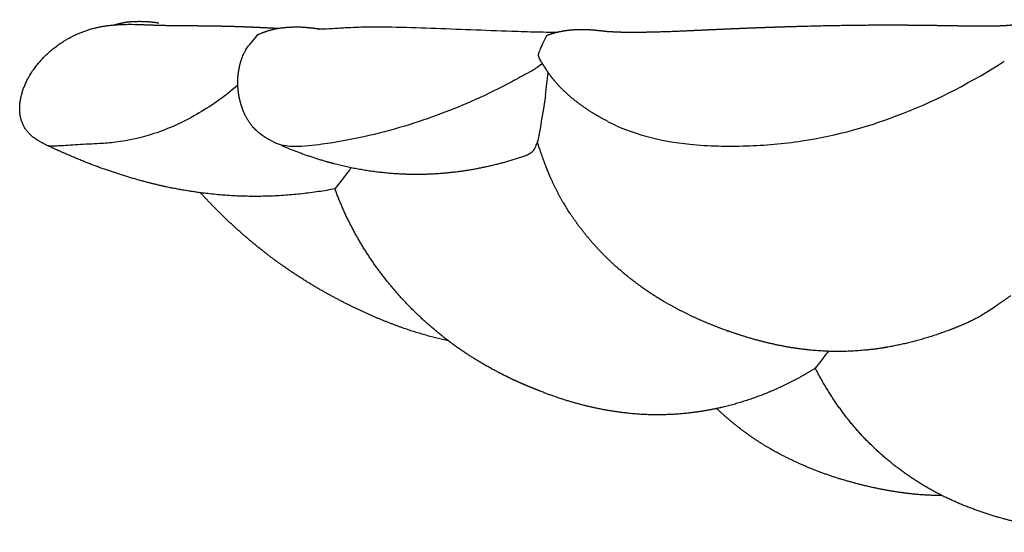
# Model space of a CAD drawing. Header units: millimetres. Extents: x 910 to 1129, y 0 to 285.
# Tile 5 of 15: x 910 to 940, y 270 to 285. Entities that reach past the tile are written whole.
import ezdxf

# ---------------------------------------------------------------- set-up
doc = ezdxf.new("R2010")
doc.units = ezdxf.units.MM
doc.header["$MEASUREMENT"] = 0
doc.layers.add('Crea2D$visibili$linee', color=7, linetype='Continuous', true_color=0x000000)

msp = doc.modelspace()

# ---------------------------------------------------------------- linework, layer by layer
at = {"layer": 'Crea2D$visibili$linee'}
for points, weights, degree, knots in [([(910.852, 281.301), (910.756, 281.351), (910.594, 281.435), (910.325, 281.633), (910.088, 281.972), (910.03, 282.501), (910.121, 282.857), (910.189, 283.034), (910.25, 283.192), (910.327, 283.344), (910.419, 283.486), (910.976, 284.319), (911.84, 284.827), (912.838, 284.91), (912.928, 284.919), (913.003, 284.925), (913.066, 284.928), (913.325, 284.94), (913.583, 284.939), (913.841, 284.923), (914.057, 284.915), (914.277, 284.908), (914.546, 284.903), (914.81, 284.899), (915.156, 284.898), (915.573, 284.893), (915.781, 284.891), (916.011, 284.888), (916.264, 284.882), (916.516, 284.876), (916.781, 284.867), (917.07, 284.855), (917.214, 284.849), (917.677, 284.827), (917.875, 284.817)], [1, 1, 1, 1, 1, 1, 1, 1, 0.996627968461, 0.996627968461, 1, 0.933872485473, 0.933872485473, 1, 1, 1, 1, 0.999004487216, 0.999004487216, 1, 1, 1, 1, 1, 1, 1, 1, 1, 1, 1, 1, 1, 1, 1, 1], 3, [0, 0, 0, 0, 0.324408, 0.544898, 0.999564, 1.529548, 2.096109, 2.096109, 2.096109, 2.60499, 2.60499, 2.60499, 5.507881, 5.507881, 5.507881, 6.141384, 6.141384, 6.141384, 6.917046, 6.917046, 6.917046, 12.589187, 12.589187, 12.589187, 18.179652, 18.179652, 18.179652, 20.943153, 20.943153, 20.943153, 23.684167, 23.684167, 23.684167, 26.138359, 26.138359, 26.138359, 26.138359]), ([(912.922, 284.921), (913.043, 284.958), (913.167, 284.986), (913.292, 285.006), (913.544, 285.032), (913.796, 285.032), (914.047, 285.006), (914.151, 284.995), (914.238, 284.982), (914.248, 284.98)], [1, 0.998326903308, 0.998326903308, 1, 0.996416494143, 0.996416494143, 1, 1, 1, 1], 3, [0, 0, 0, 0, 0.380125, 0.380125, 0.380125, 1.13662, 1.13662, 1.13662, 1.527199, 1.527199, 1.527199, 1.527199]), ([(917.24, 284.625), (917.482, 284.738), (917.74, 284.809), (918.006, 284.835), (918.091, 284.845), (918.267, 284.857), (918.525, 284.86), (918.806, 284.836), (918.996, 284.813), (919.106, 284.799)], [1, 0.990718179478, 0.990718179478, 1, 1, 1, 1, 1, 1, 1], 3, [36.479537, 36.479537, 36.479537, 36.479537, 37.277987, 37.277987, 37.277987, 37.53319, 37.80704, 38.050505, 38.380901, 38.380901, 38.380901, 38.380901]), ([(925.945, 284.605), (925.954, 284.608), (926.015, 284.63), (926.084, 284.653), (926.126, 284.666), (926.165, 284.677), (926.321, 284.718), (926.479, 284.747), (926.639, 284.765), (926.827, 284.783), (927.016, 284.787), (927.204, 284.777), (927.272, 284.774), (927.396, 284.764), (927.465, 284.756), (927.54, 284.748), (927.614, 284.74), (927.689, 284.73), (927.692, 284.73), (927.714, 284.727), (927.764, 284.724), (927.895, 284.715), (928.005, 284.71), (928.098, 284.706), (928.32, 284.699), (928.541, 284.697), (928.763, 284.7), (929.245, 284.708), (929.727, 284.723), (930.208, 284.746), (930.245, 284.748), (930.282, 284.75), (930.32, 284.751), (930.789, 284.772), (931.276, 284.795), (931.785, 284.816), (932.331, 284.838), (932.897, 284.858), (933.484, 284.875), (934.092, 284.893), (934.699, 284.905), (935.306, 284.912), (935.962, 284.919), (936.618, 284.919), (937.274, 284.91), (937.456, 284.908), (937.65, 284.906), (937.855, 284.902), (938.314, 284.894), (938.773, 284.889), (939.233, 284.888), (939.474, 284.886), (939.715, 284.896), (939.956, 284.917), (939.998, 284.921), (940.022, 284.925), (940.045, 284.929), (940.068, 284.933), (940.111, 284.943), (940.193, 284.963), (940.306, 284.991), (940.42, 285.014), (940.536, 285.032), (940.661, 285.049), (940.788, 285.061), (940.915, 285.067), (941.023, 285.072), (941.137, 285.076), (941.259, 285.075), (941.386, 285.074), (941.513, 285.069), (941.637, 285.062), (941.858, 285.046), (942.079, 285.026), (942.299, 285.002), (942.624, 284.973), (942.95, 284.956), (943.276, 284.953), (943.974, 284.945), (944.671, 284.949), (945.369, 284.965), (946.132, 284.978), (946.895, 284.981), (947.658, 284.973), (947.97, 284.97), (948.548, 284.957), (948.848, 284.951), (949.018, 284.948), (949.199, 284.948), (949.342, 284.952), (949.397, 284.953), (949.434, 284.955), (949.459, 284.956)], [1, 1, 1, 1, 1, 1, 0.998227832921, 0.998227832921, 1, 0.998081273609, 0.998081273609, 1, 1, 1, 1, 0.999961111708, 0.999961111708, 1, 1, 1, 1, 1, 1, 1, 0.99982160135, 0.99982160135, 1, 0.999916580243, 0.999916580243, 1, 1, 1, 1, 1, 1, 1, 1, 1, 1, 0.999976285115, 0.999976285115, 1, 0.999954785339, 0.999954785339, 1, 1, 1, 1, 0.999974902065, 0.999974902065, 1, 0.999256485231, 0.999256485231, 1, 1, 1, 1, 1, 1, 1, 0.999368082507, 0.999368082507, 1, 0.999245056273, 0.999245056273, 1, 1, 1, 1, 1, 1, 1, 0.999870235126, 0.999870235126, 1, 0.999496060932, 0.999496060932, 1, 0.999907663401, 0.999907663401, 1, 0.999936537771, 0.999936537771, 1, 1, 1, 1, 1, 1, 1, 1, 1, 1], 3, [0.00956, 0.00956, 0.00956, 0.00956, 0.133169, 0.133169, 0.280221, 0.280221, 0.280221, 0.762901, 0.762901, 0.762901, 1.328876, 1.328876, 1.328876, 1.597665, 1.597665, 1.597665, 1.822914, 1.822914, 1.822914, 2.219151, 2.219151, 2.219151, 2.981169, 2.981169, 2.981169, 3.645843, 3.645843, 3.645843, 5.092022, 5.092022, 5.092022, 5.316659, 5.316659, 5.316659, 8.151338, 8.151338, 8.151338, 11.202763, 11.202763, 11.202763, 13.025424, 13.025424, 13.025424, 14.992811, 14.992811, 14.992811, 15.858379, 15.858379, 15.858379, 17.236535, 17.236535, 17.236535, 17.960395, 17.960395, 17.960395, 18.356583, 18.356583, 18.356583, 18.724813, 18.724813, 18.724813, 19.074219, 19.074219, 19.074219, 19.454905, 19.454905, 19.454905, 19.864125, 19.864125, 19.864125, 20.293637, 20.293637, 20.293637, 20.958055, 20.958055, 20.958055, 21.936197, 21.936197, 21.936197, 24.029654, 24.029654, 24.029654, 26.318766, 26.318766, 26.318766, 27.855147, 27.855147, 27.855147, 28.608747, 28.608747, 28.608747, 28.817031, 28.817031, 28.817031, 28.817031]), ([(917.823, 281.327), (917.59, 281.447), (917.433, 281.541), (917.249, 281.673), (917.151, 281.766), (917.076, 281.854), (916.932, 282.028), (916.824, 282.225), (916.755, 282.44), (916.72, 282.543), (916.693, 282.649), (916.672, 282.757), (916.657, 282.837), (916.646, 282.918), (916.639, 283.001), (916.629, 283.106), (916.627, 283.211), (916.633, 283.317), (916.642, 283.424), (916.657, 283.53), (916.679, 283.634), (916.706, 283.778), (916.751, 283.917), (916.814, 284.049), (916.844, 284.108), (916.876, 284.166), (916.895, 284.205), (916.902, 284.219), (916.907, 284.23), (917.24, 284.625)], [1, 1, 1, 1, 1, 1, 0.987766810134, 0.987766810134, 1, 0.998482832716, 0.998482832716, 1, 1, 1, 1, 0.998056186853, 0.998056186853, 1, 0.998545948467, 0.998545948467, 1, 0.993926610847, 0.993926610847, 1, 1, 1, 1, 1, 1, 1], 3, [0.017075, 0.017075, 0.017075, 0.017075, 0.440193, 0.440193, 1.199044, 1.199044, 1.199044, 1.870572, 1.870572, 1.870572, 2.19827, 2.19827, 2.19827, 2.819369, 2.819369, 2.819369, 3.135939, 3.135939, 3.135939, 3.457039, 3.457039, 3.457039, 3.894311, 3.894311, 3.894311, 4.236359, 4.236359, 4.236359, 4.32053, 4.32053, 4.32053, 4.32053]), ([(927.794, 282.004), (927.325, 282.234), (926.893, 282.528), (926.508, 282.882), (926.319, 283.058), (926.149, 283.252), (925.999, 283.463), (925.936, 283.557), (925.875, 283.652), (925.814, 283.747), (925.758, 283.825), (925.718, 283.911), (925.695, 284.004), (925.688, 284.034), (925.683, 284.058), (925.945, 284.605)], [1, 0.993059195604, 0.993059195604, 1, 0.996667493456, 0.996667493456, 1, 0.999956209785, 0.999956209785, 1, 0.987782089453, 0.987782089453, 1, 1, 1, 1], 3, [0, 0, 0, 0, 1.562021, 1.562021, 1.562021, 2.335815, 2.335815, 2.335815, 2.675252, 2.675252, 2.675252, 2.959759, 2.959759, 2.959759, 3.118162, 3.118162, 3.118162, 3.118162]), ([(919.559, 279.974), (917.626, 279.609), (915.744, 279.829), (915.131, 279.897), (914.529, 280.024), (914.154, 280.103), (913.784, 280.203), (912.775, 280.476), (911.809, 280.876), (911.351, 281.065), (910.904, 281.276)], [1, 0.984060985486, 1, 0.998815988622, 1, 0.999625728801, 1, 0.997934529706, 1, 0.999685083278, 1], 2, [0, 0, 0, 3.749343, 3.749343, 4.980463, 4.980463, 5.746655, 5.746655, 7.834394, 7.834394, 8.824309, 8.824309, 8.824309]), ([(925.306, 280.974), (924.797, 280.796), (924.275, 280.659), (923.745, 280.563), (923.239, 280.472), (922.727, 280.42), (922.213, 280.41), (922.006, 280.406), (921.8, 280.408), (921.594, 280.417), (920.9, 280.448), (920.213, 280.552), (919.541, 280.728), (919.452, 280.751), (919.394, 280.767), (919.306, 280.792), (918.842, 280.926), (918.387, 281.089), (917.944, 281.28)], [1, 0.997959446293, 0.997959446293, 1, 0.997935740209, 0.997935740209, 1, 0.999669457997, 0.999669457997, 1, 0.996249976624, 0.996249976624, 1, 1, 1, 1, 0.998666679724, 0.998636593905, 0.999909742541], 3, [0, 0, 0, 0, 1.615629, 1.615629, 1.615629, 3.156848, 3.156848, 3.156848, 3.776452, 3.776452, 3.776452, 5.856135, 5.856135, 5.856135, 6.100566, 6.100566, 6.100566, 7.548737, 7.548737, 7.548737, 7.548737]), ([(939.926, 276.756), (939.136, 276.18), (938.845, 276.038), (938.547, 275.908), (937.93, 275.639), (937.29, 275.431), (936.632, 275.285), (936.6, 275.278), (936.568, 275.272), (936.536, 275.265), (935.69, 275.083), (934.827, 275.029), (933.966, 275.105), (933.557, 275.141), (933.151, 275.205), (932.751, 275.296), (932.354, 275.386), (931.963, 275.497), (931.579, 275.628), (931.566, 275.632), (931.554, 275.636), (931.542, 275.64), (930.845, 275.874), (930.175, 276.175), (929.537, 276.54), (929.41, 276.614), (929.284, 276.691), (929.16, 276.77), (928.745, 277.037), (928.353, 277.338), (927.987, 277.67), (927.669, 277.959), (927.375, 278.272), (927.105, 278.606), (926.926, 278.827), (926.759, 279.057), (926.605, 279.296), (926.233, 279.868), (925.943, 280.486), (925.659, 281.398)], [1, 0.999362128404, 0.999362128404, 1, 0.996845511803, 0.996845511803, 1, 1, 1, 1, 0.992562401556, 0.992562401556, 1, 0.998516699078, 0.998516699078, 1, 0.999061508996, 0.999061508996, 1, 1, 1, 1, 0.996818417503, 0.996818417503, 1, 1, 1, 1, 0.9976724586, 0.9976724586, 1, 0.998058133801, 0.998058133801, 1, 0.999071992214, 0.999071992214, 1, 0.993600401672, 0.993600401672, 1], 3, [0, 0, 0, 0, 0.972797, 0.972797, 0.972797, 2.989663, 2.989663, 2.989663, 3.094687, 3.094687, 3.094687, 5.67938, 5.67938, 5.67938, 6.909819, 6.909819, 6.909819, 8.128902, 8.128902, 8.128902, 8.167785, 8.167785, 8.167785, 10.368607, 10.368607, 10.368607, 10.811247, 10.811247, 10.811247, 12.291445, 12.291445, 12.291445, 13.579207, 13.579207, 13.579207, 14.431062, 14.431062, 14.431062, 16.472465, 16.472465, 16.472465, 16.472465]), ([(922.97, 275.397), (922.293, 275.539), (921.64, 275.768), (920.915, 276.023), (920.223, 276.355), (919.501, 276.698), (918.818, 277.112), (918.401, 277.365), (918.003, 277.645), (917.709, 277.851), (917.426, 278.072), (916.713, 278.63), (916.071, 279.268), (915.781, 279.555), (915.506, 279.857)], [1, 0.997877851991, 1, 0.998501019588, 1, 0.998702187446, 1, 0.999448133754, 1, 0.999635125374, 1, 0.998228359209, 1, 0.999684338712, 1], 2, [0, 0, 0, 1.382137, 1.382137, 2.916002, 2.916002, 4.513331, 4.513331, 5.487036, 5.487036, 6.2047, 6.2047, 8.013003, 8.013003, 8.829619, 8.829619, 8.829619]), ([(934.034, 274.568), (933.727, 274.374), (933.41, 274.199), (933.083, 274.042), (932.484, 273.755), (931.858, 273.535), (931.211, 273.384), (930.881, 273.308), (930.547, 273.251), (930.21, 273.214), (929.604, 273.146), (928.994, 273.144), (928.388, 273.208), (927.482, 273.31), (926.598, 273.533), (925.752, 273.872), (925.681, 273.899), (925.611, 273.927), (925.54, 273.956), (925.399, 274.013), (925.258, 274.073), (925.119, 274.135), (925.084, 274.151), (925.049, 274.167), (925.014, 274.183), (924.839, 274.263), (924.666, 274.348), (924.495, 274.436), (924.076, 274.653), (923.672, 274.897), (923.285, 275.168), (922.468, 275.74), (921.741, 276.425), (921.121, 277.206), (920.45, 278.039), (919.925, 278.97), (919.559, 279.974)], [1, 0.998885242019, 0.998885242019, 1, 0.996015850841, 0.996015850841, 1, 0.998855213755, 0.998855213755, 1, 0.996169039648, 0.996169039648, 1, 0.994022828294, 0.994022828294, 1, 1, 1, 1, 1, 1, 1, 1, 1, 1, 1, 1, 1, 0.998549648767, 0.998549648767, 1, 0.993078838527, 0.993078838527, 1, 0.991016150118, 0.991016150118, 1], 3, [0, 0, 0, 0, 1.086954, 1.086954, 1.086954, 3.075339, 3.075339, 3.075339, 4.091661, 4.091661, 4.091661, 5.916981, 5.916981, 5.916981, 8.643263, 8.643263, 8.643263, 8.871313, 8.871313, 8.871313, 9.329421, 9.329421, 9.329421, 9.444325, 9.444325, 9.444325, 10.023073, 10.023073, 10.023073, 11.43767, 11.43767, 11.43767, 14.42091, 14.42091, 14.42091, 17.613159, 17.613159, 17.613159, 17.613159]), ([(948.022, 271.468), (948, 271.452), (947.982, 271.438), (947.97, 271.429), (947.908, 271.383), (947.853, 271.343), (947.766, 271.282), (947.694, 271.231), (947.575, 271.149), (947.489, 271.093), (947.395, 271.031), (947.264, 270.948), (947.14, 270.874), (946.988, 270.783), (946.834, 270.696), (946.677, 270.614), (946.485, 270.513), (946.29, 270.42), (946.091, 270.333), (946.076, 270.327), (946.06, 270.32), (946.044, 270.313), (945.732, 270.18), (945.414, 270.065), (945.089, 269.969), (944.627, 269.834), (944.155, 269.737), (943.677, 269.679), (943.627, 269.673), (943.577, 269.667), (943.449, 269.655), (943.372, 269.648), (943.294, 269.642), (942.649, 269.598), (942.003, 269.618), (941.362, 269.702), (941.096, 269.736), (940.832, 269.779), (940.569, 269.83), (939.684, 269.993), (938.827, 270.267), (938.012, 270.649), (937.184, 271.044), (936.43, 271.566), (935.77, 272.202), (935.072, 272.87), (934.507, 273.655), (934.034, 274.568)], [1, 1, 1, 1, 1, 1, 1, 1, 1, 1, 1, 1, 1, 0.999729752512, 0.999729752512, 1, 0.999548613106, 0.999548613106, 1, 1, 1, 1, 0.998905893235, 0.998905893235, 1, 0.997737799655, 0.997737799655, 1, 1, 1, 1, 1, 1, 0.99667113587, 0.99667113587, 1, 0.999625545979, 0.999625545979, 1, 0.994552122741, 0.994552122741, 1, 0.991366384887, 0.991366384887, 1, 0.988761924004, 0.988761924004, 1], 3, [3.262933, 3.262933, 3.262933, 3.262933, 3.555967, 3.555967, 3.555967, 4.557996, 4.557996, 4.557996, 5.572271, 5.572271, 5.572271, 6.607087, 6.607087, 6.607087, 7.138611, 7.138611, 7.138611, 7.788343, 7.788343, 7.788343, 7.863309, 7.863309, 7.863309, 8.879334, 8.879334, 8.879334, 10.322206, 10.322206, 10.322206, 10.488753, 10.488753, 10.742747, 10.742747, 10.742747, 12.679036, 12.679036, 12.679036, 13.482121, 13.482121, 13.482121, 16.174786, 16.174786, 16.174786, 18.913648, 18.913648, 18.913648, 21.796409, 21.796409, 21.796409, 21.796409]), ([(937.855, 270.726), (937.423, 270.728), (936.991, 270.761), (936.563, 270.824), (936.123, 270.889), (935.688, 270.979), (935.259, 271.094), (934.4, 271.314), (933.576, 271.64), (932.799, 272.067), (932.753, 272.093), (932.708, 272.119), (932.663, 272.145), (932.084, 272.484), (931.548, 272.888), (931.063, 273.351)], [1, 0.998357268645, 0.998357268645, 1, 0.998888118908, 0.998888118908, 1, 0.994729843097, 0.994729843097, 1, 1, 1, 1, 0.995481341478, 0.995481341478, 1], 3, [0, 0, 0, 0, 1.296768, 1.296768, 1.296768, 2.62952, 2.62952, 2.62952, 5.282117, 5.282117, 5.282117, 5.443682, 5.443682, 5.443682, 7.452474, 7.452474, 7.452474, 7.452474])]:
    msp.add_rational_spline(points, weights, degree=degree, knots=knots, dxfattribs=at)
for points, knots in [([(919.106, 284.794), (919.147, 284.795), (919.191, 284.797), (919.235, 284.798), (919.324, 284.802), (919.437, 284.809), (919.569, 284.817), (919.691, 284.824), (919.834, 284.834), (920.005, 284.842), (920.017, 284.843), (920.029, 284.843), (920.041, 284.844), (920.233, 284.853), (920.443, 284.859), (920.66, 284.86), (920.867, 284.862), (921.072, 284.859), (921.272, 284.855), (921.661, 284.848), (922.056, 284.834), (922.45, 284.821), (922.845, 284.807), (923.243, 284.792), (923.655, 284.776), (924.061, 284.761), (924.475, 284.745), (924.888, 284.731), (925.132, 284.723), (925.397, 284.714), (925.623, 284.709), (925.765, 284.705), (925.908, 284.703), (926.03, 284.702), (926.111, 284.702), (926.191, 284.703), (926.253, 284.704)], [40.530488, 40.530488, 40.530488, 40.530488, 41.207659, 41.207659, 41.207659, 42.564157, 42.564157, 42.564157, 43.836176, 43.836176, 43.836176, 43.925986, 43.925986, 43.925986, 45.29713, 45.29713, 45.29713, 46.653236, 46.653236, 46.653236, 49.330527, 49.330527, 49.330527, 51.983687, 51.983687, 51.983687, 54.617434, 54.617434, 54.617434, 56.228616, 56.228616, 56.228616, 57.225469, 57.225469, 57.225469, 57.890566, 57.890566, 57.890566, 57.890566]), ([(919.037, 284.796), (919.029, 284.796), (919.039, 284.795), (919.073, 284.794), (919.073, 284.794), (919.073, 284.794), (919.073, 284.794)], [39.6167554, 39.6167554, 39.6167554, 39.6167554, 39.9052337, 39.9052337, 39.9052337, 39.9175268, 39.9175268, 39.9175268, 39.9175268]), ([(925.799, 283.736), (925.7, 283.669), (925.579, 283.578), (925.268, 283.411), (924.709, 283.103), (923.482, 282.495), (921.593, 281.79), (919.742, 281.373), (918.446, 281.228), (917.987, 281.269), (917.823, 281.327)], [0, 0, 0, 0, 0.357364, 0.453638, 1.05844, 2.274732, 4.554857, 7.099929, 7.94613, 8.46704, 8.46704, 8.46704, 8.46704]), ([(927.792, 282), (928.152, 281.815), (928.958, 281.511), (930.368, 281.273), (931.948, 281.241), (934.133, 281.424), (936.81, 282.176), (938.767, 283.208), (939.729, 283.821)], [0, 0, 0, 0, 1.214744, 2.570265, 4.272069, 5.950596, 9.13281, 12.558113, 12.558113, 12.558113, 12.558113]), ([(925.908, 282.798), (925.921, 282.91), (925.946, 283.128), (925.97, 283.37), (925.981, 283.489)], [2.339885, 2.339885, 2.339885, 2.339885, 4.680577, 6.695189, 6.695189, 6.695189, 6.695189]), ([(916.632, 283.098), (916.425, 282.926), (916.024, 282.61), (915.198, 282.084), (914.19, 281.619), (913.184, 281.392), (912.409, 281.33), (911.835, 281.314), (911.358, 281.272), (911.099, 281.26), (911.032, 281.263)], [0, 0, 0, 0, 0.809087, 1.528423, 2.935819, 4.120768, 4.606868, 5.266477, 5.84234, 6.043373, 6.043373, 6.043373, 6.043373]), ([(925.553, 281.146), (925.565, 281.163), (925.577, 281.184), (925.588, 281.207), (925.602, 281.236), (925.615, 281.269), (925.627, 281.302), (925.63, 281.31), (925.634, 281.32), (925.637, 281.33)], [0.171716, 0.171716, 0.171716, 0.171716, 0.568701, 0.568701, 0.568701, 1.074134, 1.074134, 1.074134, 1.213641, 1.213641, 1.213641, 1.213641]), ([(910.939, 281.275), (910.948, 281.274), (910.956, 281.272), (910.986, 281.269), (911.009, 281.267), (911.032, 281.266)], [22.324064, 22.324064, 22.324064, 22.324064, 22.647051, 22.647051, 23.416646, 23.416646, 23.416646, 23.416646])]:
    msp.add_open_spline(points, degree=3, knots=knots, dxfattribs=at)
for points in [[(925.908, 282.798), (925.702, 281.558), (925.691, 281.512), (925.678, 281.466)], [(910.939, 281.272), (910.905, 281.277), (910.875, 281.285), (910.851, 281.297)], [(925.678, 281.466), (925.665, 281.42), (925.652, 281.375), (925.637, 281.331)], [(920.043, 280.609), (920.02, 280.573), (919.996, 280.54), (919.559, 279.974)], [(934.426, 275.08), (934.422, 275.072), (934.417, 275.064), (934.034, 274.568)]]:
    msp.add_open_spline(points, degree=3, dxfattribs=at)
msp.add_rational_spline([(925.554, 281.145), (925.456, 281.022), (925.306, 280.974)], [1, 0.956399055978, 1], degree=2, dxfattribs=at)

doc.saveas('drawing.dxf')
